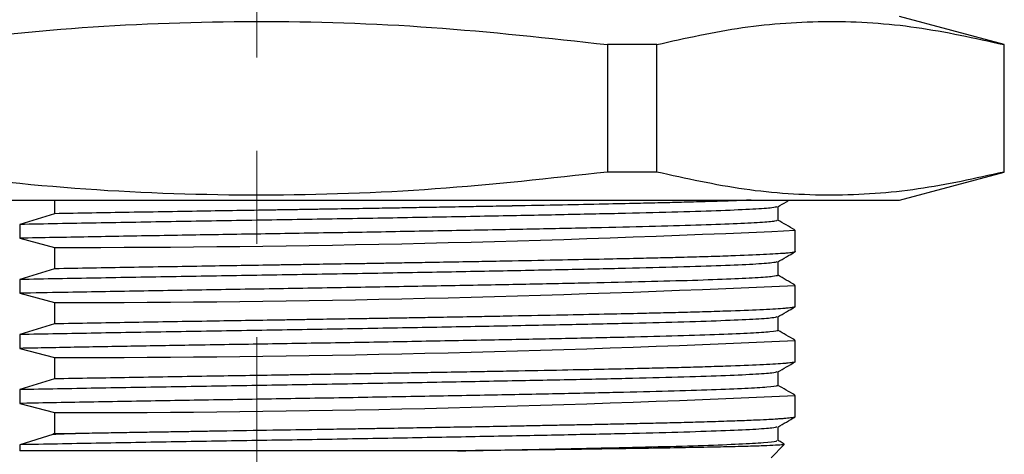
# Paper-space layout 'Sheet2' of a CAD drawing. Header units: millimetres. Extents: x 15 to 415, y 5 to 473.
# Tile 24 of 30: x 349 to 376, y 157 to 169. Entities that reach past the tile are written whole.
import ezdxf

# ---------------------------------------------------------------- set-up
doc = ezdxf.new("R2010")
doc.units = ezdxf.units.MM
doc.linetypes.add('CENTERX2', pattern=[20.32, 12.7, -2.54, 2.54, -2.54])

psp = doc.layouts.new('Sheet2')

# ---------------------------------------------------------------- linework, layer by layer
at = {"color": 7, "linetype": 'CENTERX2', "lineweight": 18}
psp.add_line((355.895, 261.757), (355.895, 138.194), dxfattribs=at)
at = {"color": 7, "linetype": 'Continuous', "lineweight": 25}
for p, q in [((376.245, 168.128), (373.395, 168.891)), ((366.785, 168.128), (365.439, 168.128)), ((365.439, 168.128), (365.439, 164.655)), ((366.785, 164.655), (366.785, 168.128)), ((376.245, 168.128), (376.233, 168.128)), ((376.233, 168.128), (376.233, 164.655)), ((376.245, 164.655), (376.245, 168.128)), ((366.785, 164.655), (365.439, 164.655)), ((373.395, 163.891), (376.245, 164.655)), ((376.245, 164.655), (376.233, 164.655)), ((338.395, 163.891), (364.688, 163.891)), ((350.388, 163.891), (350.388, 163.52)), ((364.688, 163.891), (373.395, 163.891)), ((370.084, 163.34), (370.084, 163.712)), ((350.388, 163.52), (349.436, 163.227)), ((349.436, 163.227), (349.436, 162.852)), ((370.554, 162.487), (370.554, 163.068)), ((349.436, 162.852), (350.388, 162.602)), ((350.388, 162.602), (350.388, 162.02)), ((370.084, 161.84), (370.084, 162.212)), ((350.388, 162.02), (349.436, 161.727)), ((349.436, 161.727), (349.436, 161.352)), ((370.554, 160.987), (370.554, 161.568)), ((349.436, 161.352), (350.388, 161.102)), ((350.388, 161.102), (350.388, 160.52)), ((370.084, 160.34), (370.084, 160.712)), ((350.388, 160.52), (349.436, 160.227)), ((349.436, 160.227), (349.436, 159.852)), ((370.554, 159.487), (370.554, 160.068)), ((349.436, 159.852), (350.388, 159.602)), ((350.388, 159.602), (350.388, 159.02)), ((350.388, 159.02), (349.436, 158.727)), ((370.084, 158.84), (370.084, 159.212)), ((349.436, 158.727), (349.436, 158.352)), ((370.554, 157.987), (370.554, 158.568)), ((349.436, 158.352), (350.388, 158.102)), ((350.388, 158.102), (350.388, 157.53)), ((370.552, 157.987), (370.553, 157.985)), ((370.084, 157.34), (370.084, 157.712)), ((350.34, 157.504), (349.436, 157.227)), ((350.388, 157.53), (350.34, 157.504)), ((349.436, 157.227), (349.436, 157.06)), ((369.893, 156.869), (370.255, 157.231))]:
    psp.add_line(p, q, dxfattribs=at)
at = {"color": 7, "linetype": 'Continuous', "lineweight": 25, "flags": 128}
psp.add_lwpolyline([(350.388, 157.53), (350.458, 157.53), (350.528, 157.53), (350.598, 157.53), (350.669, 157.53), (350.739, 157.53), (350.81, 157.53), (350.881, 157.53), (350.952, 157.53)], dxfattribs=at)
at = {"color": 7, "linetype": 'Continuous', "lineweight": 25}
for centre in [(350.464, 595.186), (350.464, 593.686), (350.464, 592.186), (350.464, 590.686)]:
    psp.add_arc(centre, 432.584, 269.98996, 272.66107, dxfattribs=at)
for points, knots in [([(346.453, 168.128), (348.014, 168.301), (351.142, 168.649), (355.887, 168.809), (360.665, 168.657), (363.845, 168.304), (365.439, 168.128)], [0, 0, 0, 0, 0.247489, 0.495868, 0.747399, 1, 1, 1, 1]), ([(366.785, 168.128), (367.562, 168.301), (369.119, 168.649), (371.48, 168.809), (373.857, 168.657), (375.44, 168.304), (376.233, 168.128)], [0, 0, 0, 0, 0.247489, 0.495868, 0.747399, 1, 1, 1, 1]), ([(365.439, 164.655), (363.878, 164.481), (360.749, 164.133), (356.005, 163.973), (351.227, 164.125), (348.046, 164.478), (346.453, 164.655)], [0, 0, 0, 0, 0.247489, 0.495868, 0.747399, 1, 1, 1, 1]), ([(376.233, 164.655), (375.456, 164.481), (373.899, 164.133), (371.538, 163.973), (369.161, 164.125), (367.578, 164.478), (366.785, 164.655)], [0, 0, 0, 0, 0.247489, 0.495868, 0.747399, 1, 1, 1, 1]), ([(369.357, 163.891), (369.183, 163.884), (368.853, 163.869), (368.207, 163.849), (367.563, 163.831), (366.916, 163.814), (366.193, 163.798), (365.313, 163.779), (364.18, 163.756), (363.317, 163.739), (362.845, 163.731), (362.845, 163.731), (362.845, 163.731), (362.845, 163.731), (362.845, 163.731), (362.844, 163.731), (362.844, 163.731), (362.843, 163.731), (362.84, 163.73), (362.835, 163.73), (362.82, 163.73), (362.772, 163.729), (362.603, 163.726), (362.245, 163.719), (361.64, 163.708), (360.945, 163.696), (360.275, 163.684), (359.753, 163.675), (359.341, 163.668), (359.029, 163.663), (358.725, 163.657), (358.389, 163.652), (357.995, 163.646), (357.6, 163.64), (357.203, 163.633), (356.805, 163.627), (355.913, 163.613), (354.439, 163.589), (352.403, 163.556), (351.06, 163.532), (350.388, 163.52)], [0, 0, 0, 0, 0.059812, 0.113452, 0.162575, 0.207179, 0.247263, 0.301707, 0.36418, 0.434681, 0.434683, 0.434684, 0.434687, 0.434691, 0.434698, 0.434712, 0.434738, 0.434787, 0.434885, 0.435093, 0.435564, 0.437124, 0.442273, 0.460687, 0.489923, 0.529979, 0.559021, 0.582879, 0.601551, 0.615037, 0.624953, 0.642465, 0.659977, 0.677489, 0.695001, 0.712513, 0.730025, 0.812529, 0.906264, 1, 1, 1, 1]), ([(370.078, 163.709), (370.156, 163.754), (370.262, 163.815), (370.367, 163.876), (370.393, 163.891)], [0, 0, 0, 0, 0.746202, 1, 1, 1, 1]), ([(370.053, 163.709), (370.024, 163.699), (369.96, 163.677), (369.443, 163.641), (368.588, 163.602), (367.413, 163.564), (365.968, 163.528), (364.28, 163.492), (362.371, 163.454), (360.287, 163.415), (358.107, 163.376), (355.891, 163.34), (353.678, 163.304), (351.489, 163.266), (350.122, 163.24), (349.436, 163.227)], [0, 0, 0, 0, 0.0630357, 0.1414734, 0.2204068, 0.2988463, 0.3758384, 0.4528305, 0.53127, 0.6102034, 0.6886411, 0.7656298, 0.8426253, 0.9210666, 1, 1, 1, 1]), ([(370.057, 163.34), (370.049, 163.332), (370.033, 163.311), (369.632, 163.278), (368.918, 163.241), (367.897, 163.204), (366.619, 163.168), (365.107, 163.134), (363.384, 163.099), (361.471, 163.062), (359.43, 163.024), (357.328, 162.988), (355.25, 162.955), (353.229, 162.922), (351.274, 162.887), (350.05, 162.864), (349.436, 162.852)], [0, 0, 0, 0, 0.0560559, 0.1297789, 0.2042156, 0.2785138, 0.3518307, 0.4240169, 0.4974663, 0.5718162, 0.6462202, 0.7198281, 0.7920633, 0.8606064, 0.9301479, 1, 1, 1, 1]), ([(370.543, 163.078), (370.464, 163.123), (370.308, 163.213), (370.153, 163.303), (370.075, 163.348)], [0, 0, 0, 0, 0.503401, 1, 1, 1, 1]), ([(370.552, 162.487), (370.552, 162.486), (370.554, 162.482), (370.535, 162.475), (370.498, 162.467), (370.441, 162.458), (370.365, 162.449), (370.172, 162.432), (369.735, 162.405), (368.977, 162.374), (368.21, 162.349), (367.563, 162.331), (366.917, 162.314), (366.193, 162.298), (365.313, 162.279), (364.18, 162.256), (363.317, 162.239), (362.845, 162.231), (362.845, 162.231), (362.845, 162.231), (362.845, 162.231), (362.845, 162.231), (362.844, 162.231), (362.844, 162.231), (362.843, 162.231), (362.84, 162.23), (362.835, 162.23), (362.82, 162.23), (362.772, 162.229), (362.603, 162.226), (362.245, 162.219), (361.64, 162.208), (360.945, 162.196), (360.275, 162.184), (359.753, 162.175), (359.341, 162.168), (359.029, 162.163), (358.725, 162.157), (358.389, 162.152), (357.995, 162.146), (357.6, 162.14), (357.203, 162.133), (356.805, 162.127), (355.913, 162.113), (354.439, 162.089), (352.403, 162.056), (351.06, 162.032), (350.388, 162.02)], [0, 0, 0, 0, 0.0089252, 0.0274113, 0.0458974, 0.0643836, 0.0828698, 0.1013561, 0.1769304, 0.2525047, 0.2951516, 0.3342064, 0.3696686, 0.4015377, 0.444823, 0.4944925, 0.5505442, 0.5505455, 0.5505466, 0.5505484, 0.5505518, 0.5505578, 0.5505689, 0.5505894, 0.5506286, 0.5507065, 0.5508711, 0.5512464, 0.5524863, 0.5565798, 0.5712201, 0.5944644, 0.6263108, 0.6494006, 0.6683682, 0.6832134, 0.6939359, 0.7018191, 0.7157421, 0.729665, 0.743588, 0.757511, 0.771434, 0.785357, 0.8509512, 0.9254754, 1, 1, 1, 1]), ([(370.078, 162.209), (370.156, 162.254), (370.313, 162.345), (370.47, 162.436), (370.549, 162.481)], [0, 0, 0, 0, 0.499998, 1, 1, 1, 1]), ([(370.053, 162.209), (370.024, 162.199), (369.96, 162.177), (369.443, 162.141), (368.588, 162.102), (367.413, 162.064), (365.968, 162.028), (364.28, 161.992), (362.371, 161.954), (360.287, 161.915), (358.107, 161.876), (355.891, 161.84), (353.678, 161.804), (351.489, 161.766), (350.122, 161.74), (349.436, 161.727)], [0, 0, 0, 0, 0.0630357, 0.1414734, 0.2204068, 0.2988463, 0.3758384, 0.4528305, 0.53127, 0.6102034, 0.6886411, 0.7656298, 0.8426253, 0.9210666, 1, 1, 1, 1]), ([(370.08, 161.84), (370.053, 161.829), (369.997, 161.807), (369.512, 161.77), (368.733, 161.733), (367.656, 161.696), (366.328, 161.661), (364.771, 161.627), (363.006, 161.591), (361.062, 161.554), (359.003, 161.517), (356.895, 161.481), (354.772, 161.448), (352.667, 161.412), (350.875, 161.38), (349.831, 161.36), (349.436, 161.352)], [0, 0, 0, 0, 0.071018, 0.144955, 0.219434, 0.293599, 0.366617, 0.43891, 0.512611, 0.587042, 0.661352, 0.734696, 0.80688, 0.880303, 0.954644, 1, 1, 1, 1]), ([(370.543, 161.578), (370.464, 161.623), (370.311, 161.711), (370.158, 161.8), (370.084, 161.843)], [0, 0, 0, 0, 0.512575, 1, 1, 1, 1]), ([(370.552, 160.987), (370.552, 160.986), (370.554, 160.982), (370.535, 160.975), (370.498, 160.967), (370.441, 160.958), (370.365, 160.949), (370.172, 160.932), (369.735, 160.905), (368.977, 160.874), (368.21, 160.849), (367.563, 160.831), (366.917, 160.814), (366.193, 160.798), (365.313, 160.779), (364.18, 160.756), (363.317, 160.739), (362.845, 160.731), (362.845, 160.731), (362.845, 160.731), (362.845, 160.731), (362.845, 160.731), (362.844, 160.731), (362.844, 160.731), (362.843, 160.731), (362.84, 160.73), (362.835, 160.73), (362.82, 160.73), (362.772, 160.729), (362.603, 160.726), (362.245, 160.719), (361.64, 160.708), (360.945, 160.696), (360.275, 160.684), (359.753, 160.675), (359.341, 160.668), (359.029, 160.663), (358.725, 160.657), (358.389, 160.652), (357.995, 160.646), (357.6, 160.64), (357.203, 160.633), (356.805, 160.627), (355.913, 160.613), (354.439, 160.589), (352.403, 160.556), (351.06, 160.532), (350.388, 160.52)], [0, 0, 0, 0, 0.008925, 0.027411, 0.045897, 0.064384, 0.08287, 0.101356, 0.17693, 0.252505, 0.295152, 0.334206, 0.369669, 0.401538, 0.444823, 0.494493, 0.550544, 0.550546, 0.550547, 0.550548, 0.550552, 0.550558, 0.550569, 0.550589, 0.550629, 0.550707, 0.550871, 0.551246, 0.552486, 0.55658, 0.57122, 0.594464, 0.626311, 0.649401, 0.668368, 0.683213, 0.693936, 0.701819, 0.715742, 0.729665, 0.743588, 0.757511, 0.771434, 0.785357, 0.850951, 0.925475, 1, 1, 1, 1]), ([(370.078, 160.709), (370.156, 160.754), (370.313, 160.845), (370.47, 160.936), (370.549, 160.981)], [0, 0, 0, 0, 0.499998, 1, 1, 1, 1]), ([(370.053, 160.709), (370.024, 160.699), (369.96, 160.677), (369.443, 160.641), (368.588, 160.602), (367.413, 160.564), (365.968, 160.528), (364.28, 160.492), (362.371, 160.454), (360.287, 160.415), (358.107, 160.376), (355.891, 160.34), (353.678, 160.304), (351.489, 160.266), (350.122, 160.24), (349.436, 160.227)], [0, 0, 0, 0, 0.063036, 0.141473, 0.220407, 0.298846, 0.375838, 0.452831, 0.53127, 0.610203, 0.688641, 0.76563, 0.842625, 0.921067, 1, 1, 1, 1]), ([(370.061, 160.341), (370.068, 160.338), (370.115, 160.325), (369.898, 160.299), (369.386, 160.263), (368.533, 160.226), (367.405, 160.189), (366.027, 160.154), (364.427, 160.12), (362.622, 160.084), (360.649, 160.046), (358.574, 160.009), (356.461, 159.974), (354.481, 159.943), (352.662, 159.912), (351.003, 159.882), (349.959, 159.862), (349.436, 159.852)], [0, 0, 0, 0, 0.013099, 0.086016, 0.160132, 0.234616, 0.308612, 0.381299, 0.453844, 0.527761, 0.602236, 0.676416, 0.749464, 0.82174, 0.880718, 0.940283, 1, 1, 1, 1]), ([(370.543, 160.078), (370.464, 160.123), (370.311, 160.211), (370.158, 160.3), (370.084, 160.343)], [0, 0, 0, 0, 0.512575, 1, 1, 1, 1]), ([(370.552, 159.487), (370.552, 159.486), (370.554, 159.482), (370.535, 159.475), (370.498, 159.467), (370.441, 159.458), (370.365, 159.449), (370.172, 159.432), (369.735, 159.405), (368.977, 159.374), (368.21, 159.349), (367.563, 159.331), (366.917, 159.314), (366.193, 159.298), (365.313, 159.279), (364.18, 159.256), (363.317, 159.239), (362.845, 159.231), (362.845, 159.231), (362.845, 159.231), (362.845, 159.231), (362.845, 159.231), (362.844, 159.231), (362.844, 159.231), (362.843, 159.231), (362.84, 159.23), (362.835, 159.23), (362.82, 159.23), (362.772, 159.229), (362.603, 159.226), (362.245, 159.219), (361.64, 159.208), (360.945, 159.196), (360.275, 159.184), (359.753, 159.175), (359.341, 159.168), (359.029, 159.163), (358.725, 159.157), (358.389, 159.152), (357.995, 159.146), (357.6, 159.14), (357.203, 159.133), (356.805, 159.127), (355.913, 159.113), (354.439, 159.089), (352.403, 159.056), (351.06, 159.032), (350.388, 159.02)], [0, 0, 0, 0, 0.008925, 0.027411, 0.045897, 0.064384, 0.08287, 0.101356, 0.17693, 0.252505, 0.295152, 0.334206, 0.369669, 0.401538, 0.444823, 0.494493, 0.550544, 0.550546, 0.550547, 0.550548, 0.550552, 0.550558, 0.550569, 0.550589, 0.550629, 0.550707, 0.550871, 0.551246, 0.552486, 0.55658, 0.57122, 0.594464, 0.626311, 0.649401, 0.668368, 0.683213, 0.693936, 0.701819, 0.715742, 0.729665, 0.743588, 0.757511, 0.771434, 0.785357, 0.850951, 0.925475, 1, 1, 1, 1]), ([(370.078, 159.209), (370.156, 159.254), (370.313, 159.345), (370.47, 159.436), (370.549, 159.481)], [0, 0, 0, 0, 0.499998, 1, 1, 1, 1]), ([(370.053, 159.209), (370.024, 159.199), (369.96, 159.177), (369.443, 159.141), (368.588, 159.102), (367.413, 159.064), (365.968, 159.028), (364.28, 158.992), (362.371, 158.954), (360.287, 158.915), (358.107, 158.876), (355.891, 158.84), (353.678, 158.804), (351.489, 158.766), (350.122, 158.74), (349.436, 158.727)], [0, 0, 0, 0, 0.063036, 0.141473, 0.220407, 0.298846, 0.375838, 0.452831, 0.53127, 0.610203, 0.688641, 0.76563, 0.842625, 0.921067, 1, 1, 1, 1]), ([(370.047, 158.841), (370.056, 158.836), (370.09, 158.82), (369.82, 158.792), (369.236, 158.755), (368.324, 158.718), (367.143, 158.682), (365.718, 158.648), (364.075, 158.613), (362.23, 158.576), (360.231, 158.539), (358.144, 158.502), (356.027, 158.467), (353.908, 158.433), (351.817, 158.397), (350.336, 158.369), (349.565, 158.355), (349.436, 158.352)], [0, 0, 0, 0, 0.0278736, 0.1011033, 0.1753666, 0.2498232, 0.3236197, 0.3960019, 0.4688901, 0.542993, 0.6174809, 0.6914984, 0.7642216, 0.8367384, 0.9106388, 0.9851148, 1, 1, 1, 1]), ([(370.543, 158.578), (370.464, 158.623), (370.307, 158.714), (370.15, 158.804), (370.072, 158.85)], [0, 0, 0, 0, 0.500005, 1, 1, 1, 1]), ([(370.546, 157.981), (370.544, 157.98), (370.538, 157.975), (370.508, 157.968), (370.457, 157.96), (370.387, 157.952), (370.328, 157.946), (370.296, 157.943), (370.296, 157.943), (370.295, 157.943), (370.295, 157.943), (370.295, 157.943), (370.295, 157.943), (370.294, 157.943), (370.292, 157.943), (370.288, 157.942), (370.279, 157.942), (370.255, 157.94), (370.206, 157.936), (370.122, 157.93), (369.981, 157.92), (369.755, 157.908), (369.4, 157.891), (369.002, 157.875), (368.618, 157.862), (368.312, 157.852), (368.002, 157.843), (367.689, 157.834), (367.377, 157.826), (367.069, 157.818), (366.766, 157.811), (366.378, 157.802), (365.899, 157.792), (365.323, 157.779), (364.759, 157.768), (364.212, 157.757), (363.687, 157.747), (363.098, 157.735), (362.426, 157.722), (361.651, 157.708), (360.857, 157.694), (360.047, 157.68), (359.423, 157.669), (358.984, 157.662), (358.719, 157.657), (358.412, 157.652), (358.062, 157.647), (357.426, 157.636), (356.426, 157.621), (355.416, 157.605), (354.653, 157.593), (354.208, 157.585), (353.733, 157.578), (353.228, 157.569), (352.695, 157.56), (352.134, 157.551), (351.548, 157.541), (351.154, 157.534), (350.952, 157.53)], [0, 0, 0, 0, 0.010043, 0.028849, 0.047655, 0.066462, 0.085268, 0.085279, 0.085287, 0.085303, 0.08533, 0.08538, 0.08547, 0.085637, 0.085953, 0.086577, 0.087875, 0.090786, 0.100226, 0.113586, 0.130867, 0.160005, 0.196111, 0.239183, 0.261601, 0.283044, 0.303512, 0.323005, 0.341523, 0.359066, 0.375635, 0.391228, 0.420694, 0.44846, 0.474528, 0.498898, 0.521568, 0.542539, 0.573348, 0.604156, 0.634964, 0.665772, 0.69658, 0.704839, 0.714613, 0.725904, 0.738711, 0.753034, 0.795465, 0.847363, 0.862331, 0.878474, 0.895791, 0.914284, 0.933951, 0.954793, 0.976809, 1, 1, 1, 1]), ([(370.078, 157.709), (370.156, 157.754), (370.313, 157.845), (370.47, 157.936), (370.549, 157.981)], [0, 0, 0, 0, 0.499998, 1, 1, 1, 1]), ([(370.053, 157.709), (370.024, 157.699), (369.96, 157.677), (369.443, 157.641), (368.588, 157.602), (367.413, 157.564), (365.968, 157.528), (364.28, 157.492), (362.371, 157.454), (360.287, 157.415), (358.107, 157.376), (355.891, 157.34), (353.678, 157.304), (351.489, 157.266), (350.122, 157.24), (349.436, 157.227)], [0, 0, 0, 0, 0.0630357, 0.1414734, 0.2204068, 0.2988463, 0.3758384, 0.4528305, 0.53127, 0.6102034, 0.6886411, 0.7656298, 0.8426253, 0.9210666, 1, 1, 1, 1]), ([(350.952, 157.53), (350.849, 157.526), (350.644, 157.517), (350.441, 157.508), (350.34, 157.504)], [0, 0, 0, 0, 0.50015, 1, 1, 1, 1]), ([(361.357, 157.06), (361.509, 157.063), (362.319, 157.078), (363.713, 157.105), (365.4, 157.141), (366.87, 157.174), (368.103, 157.21), (369.074, 157.247), (369.727, 157.285), (370.062, 157.316), (370.05, 157.334), (370.046, 157.34)], [0, 0, 0, 0, 0.02973, 0.158785, 0.286016, 0.411534, 0.539388, 0.668687, 0.797954, 0.925716, 1, 1, 1, 1]), ([(370.248, 157.238), (370.242, 157.234), (370.227, 157.225), (370.035, 157.211), (369.703, 157.196), (369.229, 157.181), (368.624, 157.166), (367.893, 157.151), (367.044, 157.136), (366.086, 157.12), (365.028, 157.105), (363.88, 157.09), (362.658, 157.075), (361.791, 157.065), (361.357, 157.06)], [0, 0, 0, 0, 0.064711, 0.150188, 0.235575, 0.320872, 0.406079, 0.491195, 0.576221, 0.661158, 0.746003, 0.830759, 0.915425, 1, 1, 1, 1]), ([(370.25, 157.247), (370.232, 157.258), (370.176, 157.29), (370.121, 157.322), (370.084, 157.343)], [0, 0, 0, 0, 0.331686, 1, 1, 1, 1])]:
    psp.add_open_spline(points, degree=3, knots=knots, dxfattribs=at)
for points in [[(355.895, 157.06), (355.336, 157.06), (354.219, 157.06), (352.567, 157.06), (350.955, 157.06), (349.942, 157.06), (349.436, 157.06)], [(361.357, 157.06), (360.773, 157.06), (359.605, 157.06), (357.763, 157.06), (356.518, 157.06), (355.895, 157.06)]]:
    psp.add_open_spline(points, degree=3, dxfattribs=at)

doc.saveas('drawing.dxf')
